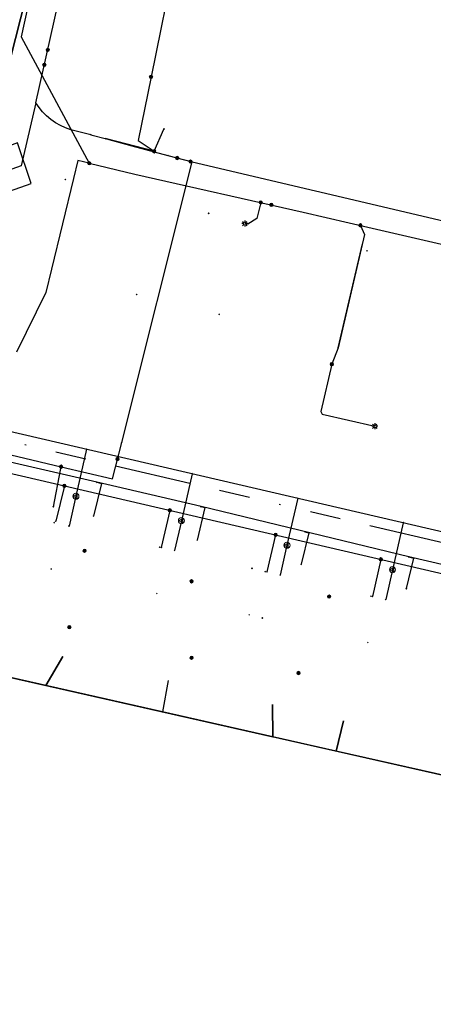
# Model space of a CAD drawing. Header units: metres. Extents: x 253430 to 254090, y 592748 to 593165.
# Tile 25 of 146: x 253531 to 253558, y 592904 to 592969. Entities that reach past the tile are written whole.
import ezdxf
from ezdxf.lldxf.tags import DXFTag

# ---------------------------------------------------------------- set-up
doc = ezdxf.new("R2010")
doc.units = ezdxf.units.M
doc.linetypes.add('RI-OVERIG-SO', pattern=[17, 5, -2, 2, -2, 0, -2, 2, -2])
for name, color, linetype in [('B-WE-IE-MEUBILAIR-S', 7, 'Continuous'), ('B-WE-KL-DATA-G', 90, 'KL-DATA-SO'), ('B-WE-KL-DATA_DUCT-G', 90, 'Continuous'), ('B-WE-KL-DATA_HULPSTUK-S', 90, 'Continuous'), ('B-WE-KL-DATA_KABELBED-G', 90, 'Continuous'), ('B-WE-KL-ET_LS-G', 190, 'KL-LS-SO'), ('B-WE-KL-ET_LS_HULPSTUK-S', 190, 'Continuous'), ('B-WE-KL-ET_LS_KABELBED-G', 190, 'Continuous'), ('B-WE-KL-ET_LS_MANTELBUIS-G', 190, 'Continuous'), ('B-WE-KL-GAS_LD-G', 50, 'KL-GAS_LD-SO'), ('B-WE-KL-GAS_LD_HULPSTUK-S', 50, 'Continuous'), ('B-WE-KL-WATER-G', 170, 'KL-WATER-SO'), ('B-WE-KL-WATER_HULPSTUK-S', 170, 'Continuous'), ('B-WE-OG-INFO-G', 7, 'Continuous'), ('B-WE-RI-VRIJVERVAL-G', 210, 'RI-OVERIG-SO'), ('B-WE-RI-VRIJVERVAL_HULPSTUK-S', 210, 'Continuous')]:
    doc.layers.add(name, color=color, linetype=linetype)
doc.styles.add('NLCS-ISO', font='txt')
doc.styles.get("Standard").update_dxf_attribs({"font": 'simplex.shx'})
tags = doc.linetypes.add('KL-DATA-SO', pattern='A,4,-1,[101,NLCS.SHX,S=0.5,R=0,X=0,Y=0],-1,4,-1,["D",Standard,S=1,R=0,X=-0.25,Y=-0.5],-1.5', length=12.5).pattern_tags.tags
tags[18] = DXFTag(74, 10)
tags = doc.linetypes.add('KL-GAS_LD-SO', pattern='A,4,-1,[69,NLCS.SHX,S=0.5,R=0,X=0,Y=0],-1,4,-1,["L",Standard,S=1,R=0,X=0.25,Y=-0.5],-2', length=13).pattern_tags.tags
tags[18] = DXFTag(74, 10)
tags = doc.linetypes.add('KL-LS-SO', pattern='A,4,-1,[103,NLCS.SHX,S=0.75,R=0,X=0,Y=0],-1,4,-1,["L",Standard,S=1,R=0,X=0,Y=-0.5],-2', length=13).pattern_tags.tags
tags[18] = DXFTag(74, 10)
doc.linetypes.add('KL-WATER-SO', pattern='A,7,-0.5,[168,NLCS.SHX,S=0.75,R=0,X=0.75,Y=0],-2', length=9.5)

# ---------------------------------------------------------------- blocks, each defined once
blk = doc.blocks.new('SKL-WTB_HULP_OVERIG-SO')
at = {"color": 0, "linetype": 'ByBlock', "lineweight": 18}
for points in [[(-0.14, 0.14), (0.14, -0.14)], [(0.14, 0.14), (-0.14, -0.14)]]:
    blk.add_lwpolyline(points, dxfattribs=at)
at = {"color": 0, "linetype": 'ByBlock', "lineweight": 18, "style": 'NLCS-ISO', "flags": 1}
for tag, p in [('TYPE', (1.5, 0)), ('OMSCHRIJVING', (1.5, -3)), ('LABEL', (1.5, -1.5))]:
    blk.add_attdef(tag, p, '', height=1, dxfattribs=at)
blk = doc.blocks.new('SKL-WTB_HULP_MOF-SO')
at = {"linetype": 'ByBlock', "lineweight": 18}
h = blk.add_hatch(color=0, dxfattribs=at)
h.dxf.hatch_style = 1
h.paths.add_polyline_path([(-0.5625, 0, 1), (0.5625, 0, 1)])
at = {"color": 0, "linetype": 'ByBlock', "lineweight": 18}
blk.add_circle((0, 0), 0.5625, dxfattribs=at)
at = {"color": 0, "linetype": 'ByBlock', "lineweight": 18, "style": 'NLCS-ISO', "flags": 1}
for tag, p in [('TYPE', (1.5, 0)), ('OMSCHRIJVING', (1.5, -3)), ('LABEL', (1.5, -1.5))]:
    blk.add_attdef(tag, p, '', height=1, dxfattribs=at)
blk = doc.blocks.new('SKL-WTB_HULP_VERLOOP-SO')
at = {"color": 0, "linetype": 'ByBlock', "lineweight": 18}
for points in [[(0.44, 0.72), (-0.88, 0)], [(0.44, -0.72), (-0.88, 0)], [(0.44, -0.72), (0.44, 0.72)]]:
    blk.add_lwpolyline(points, dxfattribs=at)
blk.add_circle((0, 0), 1, dxfattribs=at)
at = {"color": 0, "linetype": 'ByBlock', "lineweight": 18, "style": 'NLCS-ISO', "flags": 1}
for tag, p in [('TYPE', (1.5, 0)), ('OMSCHRIJVING', (1.5, -3)), ('LABEL', (1.5, -1.5))]:
    blk.add_attdef(tag, p, '', height=1, dxfattribs=at)
blk = doc.blocks.new('SIE-MEUBILAIR_PAAL_LICHTMAST-SO')
for points in [[(-0.62, 0), (-1, 0)], [(-0.71, 0.71), (-0.44, 0.44)], [(0, 1), (0, 0.62)], [(0.44, 0.44), (0.71, 0.71)], [(1, 0), (0.62, 0)], [(-0.71, -0.71), (-0.44, -0.44)], [(0, -0.62), (0, -1)], [(0.44, -0.44), (0.71, -0.71)]]:
    blk.add_lwpolyline(points)
blk.add_circle((0, 0), 0.5)
blk = doc.blocks.new('SRI-HULP_OVERIG-SO')
at = {"color": 0, "linetype": 'ByBlock', "lineweight": 18}
for points in [[(-0.14, 0.14), (0.14, -0.14)], [(0.14, 0.14), (-0.14, -0.14)]]:
    blk.add_lwpolyline(points, dxfattribs=at)
at = {"color": 0, "linetype": 'ByBlock', "lineweight": 18, "style": 'NLCS-ISO', "flags": 1}
for tag, p in [('TYPE', (1.5, 0)), ('OMSCHRIJVING', (1.5, -3)), ('LABEL', (1.5, -1.5))]:
    blk.add_attdef(tag, p, '', height=1, dxfattribs=at)

msp = doc.modelspace()

# ---------------------------------------------------------------- linework, layer by layer
at = {"layer": 'B-WE-KL-DATA-G'}
for points in [[(253534.99, 592985.639), (253530.044, 592966.23)], [(253530.044, 592966.23), (253534.99, 592985.639)], [(253500.329, 592931.28), (253501.171, 592931.083), (253501.421, 592932.151), (253505.733, 592931.202), (253557.871, 592919.418), (253564.757, 592917.867), (253564.202, 592915.395), (253565.194, 592915.172), (253592.989, 592908.52), (253593.774, 592910.389), (253594.224, 592910.359)], [(253500.329, 592931.28), (253501.171, 592931.083), (253501.421, 592932.151), (253505.733, 592931.202), (253547.218, 592921.826), (253547.197, 592923.934)], [(253500.329, 592931.28), (253501.171, 592931.083), (253501.421, 592932.151), (253505.733, 592931.202), (253547.218, 592921.826), (253547.197, 592923.934)], [(253540.369, 592925.503), (253539.991, 592923.459), (253505.733, 592931.202), (253501.421, 592932.151), (253501.171, 592931.083), (253500.329, 592931.28)], [(253500.329, 592931.28), (253501.171, 592931.083), (253501.421, 592932.151), (253505.733, 592931.202), (253532.362, 592925.183), (253533.475, 592927.086)], [(253500.329, 592931.28), (253501.171, 592931.083), (253501.421, 592932.151), (253505.733, 592931.202), (253532.362, 592925.183), (253533.475, 592927.086)], [(253540.369, 592925.503), (253539.991, 592923.459), (253505.733, 592931.202), (253501.421, 592932.151), (253501.171, 592931.083), (253500.329, 592931.28)], [(253594.224, 592910.359), (253593.774, 592910.389), (253592.989, 592908.52), (253565.194, 592915.172), (253564.202, 592915.395), (253564.757, 592917.867), (253557.871, 592919.418), (253551.37, 592920.887), (253551.84, 592922.868)], [(253594.224, 592910.359), (253593.774, 592910.389), (253592.989, 592908.52), (253565.194, 592915.172), (253564.202, 592915.395), (253564.757, 592917.867), (253557.871, 592919.418), (253551.37, 592920.887), (253551.84, 592922.868)]]:
    msp.add_lwpolyline(points, dxfattribs=at)
at = {"layer": 'B-WE-KL-DATA_DUCT-G'}
msp.add_lwpolyline([(253508.554, 592901.05), (253509.389, 592909.486), (253509.023, 592910.332), (253504.036, 592918.33), (253499.972, 592923.537), (253498.066, 592926.318), (253496.545, 592930.045), (253496.427, 592931.68), (253496.805, 592932.93), (253505.555, 592945.43), (253509.416, 592949.502), (253514, 592953.418), (253518.866, 592954.642), (253519.164, 592954.945), (253519.266, 592955.286), (253520.577, 592960.599), (253521.664, 592966.434), (253521.9, 592967.01), (253522.366, 592967.002), (253528.885, 592965.645), (253529.411, 592965.617), (253529.784, 592965.775), (253530.044, 592966.23), (253534.99, 592985.639)], dxfattribs=at)
msp.add_lwpolyline([(253508.554, 592901.05), (253509.389, 592909.486), (253509.023, 592910.332), (253504.036, 592918.33), (253499.972, 592923.537), (253498.066, 592926.318), (253496.545, 592930.045), (253496.427, 592931.68), (253496.805, 592932.93), (253505.555, 592945.43), (253509.416, 592949.502), (253514, 592953.418), (253518.866, 592954.642), (253519.164, 592954.945), (253519.266, 592955.286), (253520.577, 592960.599), (253521.664, 592966.434), (253521.9, 592967.01), (253522.366, 592967.002), (253528.885, 592965.645), (253529.411, 592965.617), (253529.784, 592965.775), (253530.044, 592966.23), (253534.99, 592985.639)], dxfattribs=at)
msp.add_lwpolyline([(253508.554, 592901.05), (253509.389, 592909.486), (253509.023, 592910.332), (253504.036, 592918.33), (253499.972, 592923.537), (253498.066, 592926.318), (253496.545, 592930.045), (253496.427, 592931.68), (253496.805, 592932.93), (253505.555, 592945.43), (253509.416, 592949.502), (253514, 592953.418), (253518.866, 592954.642), (253519.164, 592954.945), (253519.266, 592955.286), (253520.577, 592960.599), (253521.664, 592966.434), (253521.9, 592967.01), (253522.366, 592967.002), (253528.885, 592965.645), (253529.411, 592965.617), (253529.784, 592965.775), (253530.044, 592966.23), (253534.99, 592985.639)], dxfattribs=at)
at = {"layer": 'B-WE-KL-DATA_KABELBED-G'}
for points in [[(253528.885, 592965.645), (253529.411, 592965.617), (253529.784, 592965.775), (253530.044, 592966.23), (253534.99, 592985.639)], [(253539.569, 592981.319), (253537.85, 592973.734), (253540.855, 592972.886), (253539.247, 592965.002)], [(253531.711, 592963.3), (253533.147, 592969.716)], [(253539.247, 592965.002), (253538.401, 592960.849), (253539.446, 592960.13), (253540.09, 592961.59)], [(253531.711, 592963.3), (253530.739, 592959.171), (253516.221, 592954.009), (253508.918, 592951.345), (253507.452, 592945.674), (253496.934, 592904.999), (253560.555, 592897.159), (253588.408, 592889.051), (253612.041, 592886.32), (253615.204, 592888.748)], [(253535.311, 592961.213), (253534.35, 592961.439), (253533.994, 592961.534), (253533.648, 592961.66), (253533.314, 592961.816), (253532.996, 592962), (253532.695, 592962.213), (253532.413, 592962.451), (253532.155, 592962.713), (253531.92, 592962.997), (253531.711, 592963.3)], [(253535.311, 592961.214), (253536.329, 592960.94), (253537.995, 592960.491)], [(253539.446, 592960.13), (253536.329, 592960.94), (253536.269, 592960.955)], [(253537.995, 592960.491), (253540.357, 592959.856)], [(253540.357, 592959.856), (253541.93, 592959.433)], [(253537.326, 592941.082), (253541.93, 592959.433)], [(253541.93, 592959.433), (253566.527, 592953.666)], [(253500.62, 592941.168), (253501.752, 592946.033), (253501.988, 592947.02), (253507.452, 592945.674), (253509.097, 592945.269), (253509.105, 592945.267), (253533.367, 592939.497)], [(253533.367, 592939.497), (253536.727, 592938.699), (253537.326, 592941.082)], [(253532.855, 592936.881), (253533.323, 592939.273), (253533.367, 592939.497)], [(253533.475, 592927.086), (253532.362, 592925.183)], [(253532.362, 592925.183), (253525.827, 592926.66)], [(253539.991, 592923.459), (253532.362, 592925.183)], [(253540.369, 592925.503), (253539.991, 592923.459)], [(253547.197, 592923.934), (253547.218, 592921.826)], [(253547.218, 592921.826), (253539.991, 592923.459)], [(253551.84, 592922.868), (253551.37, 592920.887)], [(253551.37, 592920.887), (253547.218, 592921.826)], [(253557.871, 592919.418), (253551.37, 592920.887)]]:
    msp.add_lwpolyline(points, dxfattribs=at)
at = {"layer": 'B-WE-KL-ET_LS-G'}
for points in [[(253532.982, 592977.75), (253530.747, 592967.62), (253535.202, 592959.35), (253538.196, 592958.637), (253549.211, 592956.16), (253553.727, 592955.104), (253572.067, 592950.87), (253595.697, 592959.984)], [(253535.202, 592959.35), (253534.458, 592959.527), (253534.179, 592958.355), (253532.725, 592952.43), (253532.367, 592950.892), (253530.445, 592946.988)], [(253546.427, 592956.786), (253546.176, 592955.728), (253545.574, 592955.357), (253545.383, 592955.402)], [(253552.949, 592955.286), (253553.217, 592954.679), (253551.483, 592947.264), (253551.077, 592946.203)], [(253551.077, 592946.203), (253550.366, 592943.118), (253550.454, 592942.933), (253553.885, 592942.144)], [(253510.576, 592943.586), (253563.995, 592931.184), (253568.323, 592928.261), (253597.524, 592920.878), (253596.997, 592918.789)], [(253533.58, 592938.245), (253533.008, 592935.933)], [(253540.48, 592936.643), (253539.918, 592934.222)], [(253547.396, 592935.038), (253546.833, 592932.618)], [(253554.29, 592933.437), (253553.729, 592931.015)]]:
    msp.add_lwpolyline(points, dxfattribs=at)
at = {"layer": 'B-WE-KL-ET_LS_KABELBED-G'}
for points in [[(253532.982, 592977.75), (253530.747, 592967.62), (253535.202, 592959.35), (253538.196, 592958.637), (253549.211, 592956.16), (253553.727, 592955.104), (253572.067, 592950.87), (253595.697, 592959.984)], [(253510.576, 592943.586), (253563.995, 592931.184), (253568.323, 592928.261), (253597.524, 592920.878), (253597.06, 592919.039)]]:
    msp.add_lwpolyline(points, dxfattribs=at)
at = {"layer": 'B-WE-KL-ET_LS_MANTELBUIS-G'}
msp.add_lwpolyline([(253551.483, 592947.264), (253553.077, 592954.08)], dxfattribs=at)
at = {"layer": 'B-WE-KL-GAS_LD-G'}
for points in [[(253515.784, 592945.105), (253564.559, 592933.792), (253571.603, 592932.3), (253597.827, 592925.63), (253605.836, 592959.335)], [(253535.035, 592940.64), (253534.328, 592937.565)], [(253541.942, 592939.038), (253541.235, 592935.961)], [(253534.328, 592937.565), (253533.88, 592935.617)], [(253548.849, 592937.436), (253548.141, 592934.358)], [(253541.235, 592935.961), (253540.787, 592934.014)], [(253555.755, 592935.834), (253555.048, 592932.757)], [(253548.141, 592934.358), (253547.694, 592932.411)], [(253555.048, 592932.757), (253554.601, 592930.808)]]:
    msp.add_lwpolyline(points, dxfattribs=at)
at = {"layer": 'B-WE-KL-WATER-G'}
for points in [[(253597.287, 592917.851), (253597.645, 592919.35), (253594.738, 592923.791), (253585.733, 592926.177), (253578.958, 592927.952), (253566.091, 592931.154), (253561.289, 592932.393), (253556.125, 592933.594), (253542.518, 592936.889), (253535.699, 592938.479), (253528.88, 592940.062), (253522.064, 592941.655), (253515.479, 592943.202), (253514.582, 592944.646), (253517.008, 592956.24)], [(253535.699, 592938.479), (253536, 592938.41), (253535.484, 592936.271)], [(253542.518, 592936.889), (253542.77, 592936.828), (253542.27, 592934.696)], [(253549.322, 592935.242), (253549.576, 592935.18), (253549.072, 592933.117)], [(253556.125, 592933.594), (253556.42, 592933.523), (253555.949, 592931.521)]]:
    msp.add_lwpolyline(points, dxfattribs=at)
at = {"layer": 'B-WE-OG-INFO-G'}
msp.add_lwpolyline([(253515.13, 592954.98), (253516.37, 592952.73), (253531.4, 592958.03), (253530.51, 592960.69), (253515.13, 592954.98)], dxfattribs=at)
at = {"layer": 'B-WE-RI-VRIJVERVAL-G'}
msp.add_lwpolyline([(253520.27, 592943.46), (253560.91, 592933.93)], dxfattribs=at)

# ---------------------------------------------------------------- block references
at = {"layer": 'B-WE-IE-MEUBILAIR-S', "xscale": 0.2, "yscale": 0.2, "zscale": 0.2}
for p in [(253545.383, 592955.402), (253553.885, 592942.144)]:
    msp.add_blockref('SIE-MEUBILAIR_PAAL_LICHTMAST-SO', p, dxfattribs=at)
at = {"layer": 'B-WE-KL-DATA_HULPSTUK-S', "xscale": 0.2, "yscale": 0.2, "zscale": 0.2}
for name, p in [('SKL-WTB_HULP_MOF-SO', (253532.487, 592966.766)), ('SKL-WTB_HULP_MOF-SO', (253532.268, 592965.79)), ('SKL-WTB_HULP_MOF-SO', (253539.247, 592965.002)), ('SKL-WTB_HULP_OVERIG-SO', (253539.247, 592965.002)), ('SKL-WTB_HULP_OVERIG-SO', (253539.247, 592965.002)), ('SKL-WTB_HULP_OVERIG-SO', (253531.711, 592963.3)), ('SKL-WTB_HULP_OVERIG-SO', (253531.711, 592963.3)), ('SKL-WTB_HULP_OVERIG-SO', (253531.711, 592963.3)), ('SKL-WTB_HULP_OVERIG-SO', (253535.311, 592961.214)), ('SKL-WTB_HULP_OVERIG-SO', (253535.311, 592961.213)), ('SKL-WTB_HULP_OVERIG-SO', (253540.09, 592961.59)), ('SKL-WTB_HULP_OVERIG-SO', (253536.269, 592960.956)), ('SKL-WTB_HULP_OVERIG-SO', (253537.995, 592960.491)), ('SKL-WTB_HULP_OVERIG-SO', (253537.995, 592960.491)), ('SKL-WTB_HULP_MOF-SO', (253539.446, 592960.13)), ('SKL-WTB_HULP_OVERIG-SO', (253539.446, 592960.13)), ('SKL-WTB_HULP_OVERIG-SO', (253540.357, 592959.856)), ('SKL-WTB_HULP_OVERIG-SO', (253540.357, 592959.856)), ('SKL-WTB_HULP_MOF-SO', (253540.96, 592959.694)), ('SKL-WTB_HULP_MOF-SO', (253541.834, 592959.459)), ('SKL-WTB_HULP_OVERIG-SO', (253541.93, 592959.433)), ('SKL-WTB_HULP_OVERIG-SO', (253541.93, 592959.433)), ('SKL-WTB_HULP_OVERIG-SO', (253541.93, 592959.433)), ('SKL-WTB_HULP_OVERIG-SO', (253537.326, 592941.082)), ('SKL-WTB_HULP_OVERIG-SO', (253537.326, 592941.082)), ('SKL-WTB_HULP_MOF-SO', (253537.054, 592940.001)), ('SKL-WTB_HULP_MOF-SO', (253533.361, 592939.498)), ('SKL-WTB_HULP_OVERIG-SO', (253533.367, 592939.497)), ('SKL-WTB_HULP_OVERIG-SO', (253533.367, 592939.497)), ('SKL-WTB_HULP_OVERIG-SO', (253533.367, 592939.497)), ('SKL-WTB_HULP_OVERIG-SO', (253532.855, 592936.881)), ('SKL-WTB_HULP_MOF-SO', (253534.9, 592934)), ('SKL-WTB_HULP_MOF-SO', (253541.9, 592932)), ('SKL-WTB_HULP_MOF-SO', (253550.9, 592931)), ('SKL-WTB_HULP_MOF-SO', (253533.9, 592929)), ('SKL-WTB_HULP_MOF-SO', (253541.9, 592927)), ('SKL-WTB_HULP_MOF-SO', (253548.9, 592926))]:
    msp.add_blockref(name, p, dxfattribs=at)
at = {"layer": 'B-WE-KL-ET_LS_HULPSTUK-S', "xscale": 0.2, "yscale": 0.2, "zscale": 0.2}
for name, p in [('SKL-WTB_HULP_MOF-SO', (253535.202, 592959.35)), ('SKL-WTB_HULP_MOF-SO', (253546.427, 592956.786)), ('SKL-WTB_HULP_MOF-SO', (253547.12, 592956.63)), ('SKL-WTB_HULP_MOF-SO', (253552.949, 592955.286)), ('SKL-WTB_HULP_MOF-SO', (253551.077, 592946.203)), ('SKL-WTB_HULP_MOF-SO', (253533.58, 592938.245)), ('SKL-WTB_HULP_MOF-SO', (253540.48, 592936.643)), ('SKL-WTB_HULP_OVERIG-SO', (253533.008, 592935.933)), ('SKL-WTB_HULP_MOF-SO', (253547.396, 592935.038)), ('SKL-WTB_HULP_OVERIG-SO', (253539.918, 592934.222)), ('SKL-WTB_HULP_MOF-SO', (253554.29, 592933.437)), ('SKL-WTB_HULP_OVERIG-SO', (253545.859, 592932.845)), ('SKL-WTB_HULP_OVERIG-SO', (253546.833, 592932.618)), ('SKL-WTB_HULP_OVERIG-SO', (253553.729, 592931.015)), ('SKL-WTB_HULP_OVERIG-SO', (253545.668, 592929.809))]:
    msp.add_blockref(name, p, dxfattribs=at)
at = {"layer": 'B-WE-KL-GAS_LD_HULPSTUK-S', "xscale": 0.2, "yscale": 0.2, "zscale": 0.2}
for name, p in [('SKL-WTB_HULP_OVERIG-SO', (253535.035, 592940.64)), ('SKL-WTB_HULP_OVERIG-SO', (253541.942, 592939.038)), ('SKL-WTB_HULP_VERLOOP-SO', (253534.328, 592937.565)), ('SKL-WTB_HULP_OVERIG-SO', (253548.849, 592937.436)), ('SKL-WTB_HULP_VERLOOP-SO', (253541.235, 592935.961)), ('SKL-WTB_HULP_OVERIG-SO', (253532.905, 592935.841)), ('SKL-WTB_HULP_OVERIG-SO', (253533.88, 592935.617)), ('SKL-WTB_HULP_OVERIG-SO', (253555.755, 592935.834)), ('SKL-WTB_HULP_OVERIG-SO', (253539.812, 592934.238)), ('SKL-WTB_HULP_OVERIG-SO', (253540.787, 592934.014)), ('SKL-WTB_HULP_VERLOOP-SO', (253548.141, 592934.358)), ('SKL-WTB_HULP_OVERIG-SO', (253532.715, 592932.808)), ('SKL-WTB_HULP_VERLOOP-SO', (253555.048, 592932.757)), ('SKL-WTB_HULP_OVERIG-SO', (253546.719, 592932.635)), ('SKL-WTB_HULP_OVERIG-SO', (253547.694, 592932.411)), ('SKL-WTB_HULP_OVERIG-SO', (253539.622, 592931.205)), ('SKL-WTB_HULP_OVERIG-SO', (253553.626, 592931.032)), ('SKL-WTB_HULP_OVERIG-SO', (253554.601, 592930.808)), ('SKL-WTB_HULP_OVERIG-SO', (253546.529, 592929.602)), ('SKL-WTB_HULP_OVERIG-SO', (253553.436, 592927.999))]:
    msp.add_blockref(name, p, dxfattribs=at)
at = {"layer": 'B-WE-KL-WATER_HULPSTUK-S', "xscale": 0.2, "yscale": 0.2, "zscale": 0.2}
for p in [(253535.699, 592938.479), (253542.518, 592936.889), (253535.484, 592936.271), (253542.27, 592934.696), (253549.322, 592935.242), (253556.125, 592933.594), (253549.072, 592933.117), (253555.949, 592931.521)]:
    msp.add_blockref('SKL-WTB_HULP_OVERIG-SO', p, dxfattribs=at)
at = {"layer": 'B-WE-RI-VRIJVERVAL_HULPSTUK-S', "xscale": 0.2, "yscale": 0.2, "zscale": 0.2}
for p in [(253533.64, 592958.289), (253543.015, 592956.073), (253553.376, 592953.624), (253538.304, 592950.767), (253543.701, 592949.465)]:
    msp.add_blockref('SRI-HULP_OVERIG-SO', p, dxfattribs=at)

doc.saveas('drawing.dxf')
